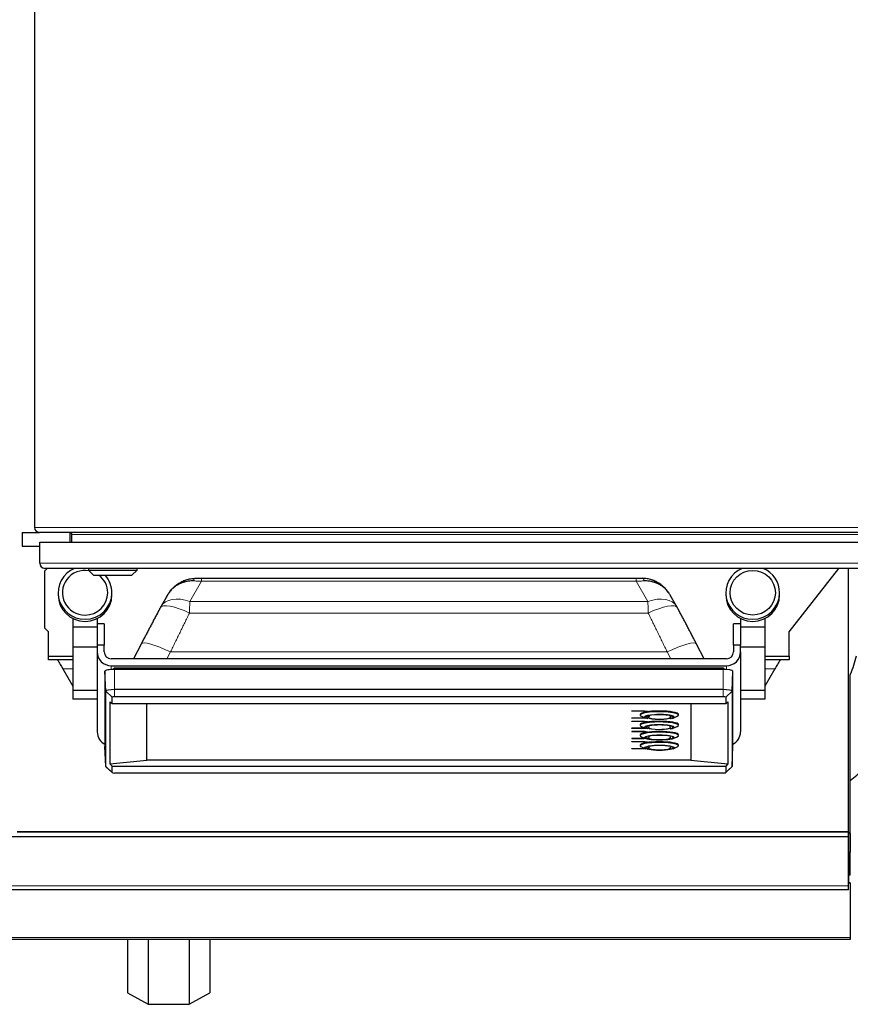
# Model space of a CAD drawing. Header units: inches. Extents: x 0 to 17820, y -10 to 12600.
# Tile 37 of 256: x 5775 to 6252, y 3044 to 3609. Entities that reach past the tile are written whole.
import ezdxf

# ---------------------------------------------------------------- set-up
doc = ezdxf.new("R2010")
doc.units = ezdxf.units.IN
doc.layers.add('1', color=7, linetype='Continuous', true_color=0xffffff)

msp = doc.modelspace()

# ---------------------------------------------------------------- linework, layer by layer
at = {"layer": '1', "color": 2, "linetype": 'Continuous', "lineweight": 25}
for p, q in [((5783.834, 3691.789), (5783.834, 3317.389)), ((5776.834, 3314.589), (5776.834, 3306.589)), ((5776.834, 3314.589), (5786.634, 3314.589)), ((6281.034, 3314.589), (5786.634, 3314.589)), ((5804.334, 3308.965), (5804.334, 3314.555)), ((5786.834, 3308.964), (6281.834, 3308.964)), ((5786.834, 3296.964), (5786.834, 3308.964)), ((5805.334, 3308.964), (5805.334, 3313.289)), ((5776.834, 3306.589), (5786.834, 3306.589)), ((5789.834, 3292.589), (5791.209, 3293.964)), ((6278.834, 3293.964), (5789.834, 3293.964)), ((5789.834, 3259.589), (5789.834, 3292.589)), ((5814.734, 3293.964), (5814.734, 3292.964)), ((5814.734, 3292.964), (5817.734, 3289.964)), ((5814.734, 3292.964), (5842.734, 3292.964)), ((5839.734, 3289.964), (5842.734, 3292.964)), ((5842.734, 3292.964), (5842.734, 3293.964)), ((6216.834, 3257.589), (6245.253, 3293.964)), ((6250.875, 3142.789), (6250.875, 3293.97)), ((5817.734, 3289.964), (5839.734, 3289.964)), ((5879.584, 3288.278), (6129.083, 3288.278)), ((5797.407, 3279.954), (5797.407, 3278.727)), ((5828.26, 3278.727), (5828.26, 3279.954)), ((5860.173, 3278.667), (5856.479, 3272.254)), ((5872.942, 3274.983), (5872.942, 3274.983)), ((6152.189, 3272.254), (6148.494, 3278.667)), ((6180.407, 3279.954), (6180.407, 3278.727)), ((6211.26, 3278.727), (6211.26, 3279.954)), ((5805.834, 3265.189), (5805.834, 3260.318)), ((5819.834, 3265.189), (5819.834, 3260.318)), ((6188.834, 3265.189), (6188.834, 3260.318)), ((6202.834, 3265.189), (6202.834, 3260.318)), ((5791.834, 3257.589), (5789.834, 3259.589)), ((5805.834, 3260.318), (5805.834, 3248.734)), ((5819.834, 3260.318), (5805.834, 3260.318)), ((5823.834, 3262.193), (5819.834, 3262.193)), ((5819.834, 3260.318), (5819.834, 3259.098)), ((5819.834, 3259.098), (5819.834, 3249.944)), ((5823.834, 3262.193), (5823.834, 3249.944)), ((6184.834, 3249.944), (6184.834, 3262.193)), ((6188.834, 3262.193), (6184.834, 3262.193)), ((6188.834, 3260.318), (6188.834, 3259.098)), ((6202.834, 3260.318), (6188.834, 3260.318)), ((6188.834, 3259.098), (6188.834, 3249.944)), ((6202.834, 3260.318), (6202.834, 3248.734)), ((5791.834, 3243.589), (5791.834, 3257.589)), ((6216.834, 3243.589), (6216.834, 3257.589)), ((5805.834, 3248.734), (5805.834, 3223.902)), ((5819.834, 3248.734), (5805.834, 3248.734)), ((5823.834, 3249.944), (5819.834, 3249.944)), ((5819.834, 3249.944), (5819.834, 3246.005)), ((5823.834, 3246.005), (5823.834, 3249.944)), ((5845.022, 3250.534), (5840.6, 3242.066)), ((6168.068, 3242.066), (6163.645, 3250.534)), ((6188.834, 3249.944), (6184.834, 3249.944)), ((6184.834, 3249.944), (6184.834, 3246.005)), ((6188.834, 3246.005), (6188.834, 3249.944)), ((6202.834, 3248.734), (6188.834, 3248.734)), ((6202.834, 3248.734), (6202.834, 3223.902)), ((5791.834, 3241.589), (5791.834, 3243.589)), ((5791.834, 3243.589), (5805.834, 3243.589)), ((5805.834, 3241.589), (5791.834, 3241.589)), ((5819.834, 3246.005), (5819.834, 3200.162)), ((6180.834, 3242.066), (5827.834, 3242.066)), ((6188.834, 3246.005), (6188.834, 3200.162)), ((6202.834, 3243.589), (6216.834, 3243.589)), ((6216.834, 3241.589), (6202.834, 3241.589)), ((6216.834, 3243.589), (6216.834, 3241.589)), ((5800.071, 3236.283), (5805.834, 3226.303)), ((5827.834, 3238.127), (6180.834, 3238.127)), ((6178.834, 3236.014), (5829.834, 3236.014)), ((5830.183, 3236.79), (5830.183, 3236.783)), ((5830.183, 3236.79), (6004.336, 3236.79)), ((5830.184, 3236.624), (5830.185, 3236.014)), ((6004.336, 3236.783), (6004.336, 3236.79)), ((6178.482, 3236.79), (6178.482, 3236.783)), ((6178.482, 3236.79), (6178.635, 3236.79)), ((6208.596, 3236.283), (6202.834, 3226.303)), ((5824.292, 3235.052), (5824.292, 3191.813)), ((5824.7, 3223.527), (5824.292, 3235.052)), ((6183.967, 3223.527), (6184.376, 3235.052)), ((6184.376, 3191.813), (6184.376, 3235.052)), ((6251.834, 3141.815), (6251.834, 3233.024)), ((6178.834, 3224.419), (5829.834, 3224.419)), ((5805.834, 3223.902), (5805.834, 3219.012)), ((5819.834, 3223.902), (5805.834, 3223.902)), ((5819.834, 3219.012), (5805.834, 3219.012)), ((5824.7, 3180.289), (5824.7, 3223.527)), ((5828.323, 3216.449), (5828.323, 3220.082)), ((6178.834, 3220.345), (5829.834, 3220.345)), ((6180.345, 3220.082), (6180.345, 3216.449)), ((6183.967, 3223.527), (6183.967, 3180.289)), ((6202.834, 3223.902), (6188.834, 3223.902)), ((6202.834, 3219.012), (6188.834, 3219.012)), ((6202.834, 3223.902), (6202.834, 3219.012)), ((5827.052, 3217.403), (5827.052, 3181.939)), ((5827.052, 3217.403), (5828.323, 3216.449)), ((5828.323, 3216.449), (6180.345, 3216.449)), ((5848.334, 3184.053), (5848.334, 3216.449)), ((6160.334, 3216.449), (6160.334, 3184.053)), ((6180.345, 3216.449), (6181.615, 3217.403)), ((6181.615, 3217.403), (6181.615, 3181.939)), ((6126.495, 3212.278), (6126.495, 3212.18)), ((6126.495, 3212.278), (6133.834, 3212.278)), ((6126.495, 3212.18), (6133.834, 3212.18)), ((6126.495, 3212.058), (6126.495, 3212.18)), ((6133.544, 3212.058), (6126.495, 3212.058)), ((6126.495, 3208.28), (6126.495, 3208.181)), ((6126.495, 3208.28), (6133.544, 3208.28)), ((6126.495, 3208.181), (6133.544, 3208.181)), ((6126.495, 3208.06), (6126.495, 3208.181)), ((6133.834, 3208.06), (6126.495, 3208.06)), ((6131.334, 3210.218), (6131.334, 3209.824)), ((6132.103, 3209.123), (6134.428, 3208.1)), ((6134.902, 3211.822), (6133.544, 3212.058)), ((6133.544, 3208.28), (6133.885, 3208.339)), ((6133.544, 3208.28), (6133.544, 3208.181)), ((6133.544, 3208.181), (6134.046, 3208.268)), ((6133.834, 3212.278), (6133.834, 3212.18)), ((6133.834, 3212.278), (6135.482, 3211.992)), ((6133.834, 3212.18), (6135.482, 3211.894)), ((6134.326, 3208.145), (6133.834, 3208.06)), ((6134.534, 3208.796), (6134.534, 3208.692)), ((6135.482, 3211.894), (6134.902, 3211.822)), ((6135.482, 3211.992), (6135.482, 3211.894)), ((6135.584, 3208.692), (6135.674, 3208.501)), ((6135.734, 3208.927), (6135.734, 3208.889)), ((6148.934, 3208.889), (6148.934, 3208.927)), ((6150.134, 3208.692), (6150.134, 3208.796)), ((6150.239, 3208.1), (6152.565, 3209.123)), ((6153.334, 3209.824), (6153.334, 3210.218)), ((6126.495, 3206.411), (6126.495, 3206.312)), ((6126.495, 3206.411), (6133.834, 3206.411)), ((6126.495, 3206.191), (6126.495, 3206.312)), ((6126.495, 3206.312), (6133.834, 3206.312)), ((6133.544, 3206.191), (6126.495, 3206.191)), ((6126.495, 3202.412), (6126.495, 3202.314)), ((6126.495, 3202.412), (6133.544, 3202.412)), ((6126.495, 3202.314), (6133.544, 3202.314)), ((6126.495, 3202.192), (6126.495, 3202.314)), ((6133.834, 3202.192), (6126.495, 3202.192)), ((6131.334, 3204.351), (6131.334, 3203.957)), ((6132.103, 3203.255), (6134.428, 3202.233)), ((6134.902, 3205.955), (6133.544, 3206.191)), ((6133.544, 3202.412), (6133.885, 3202.471)), ((6133.544, 3202.412), (6133.544, 3202.314)), ((6133.544, 3202.314), (6134.046, 3202.401)), ((6133.834, 3206.411), (6133.834, 3206.312)), ((6133.834, 3206.411), (6135.482, 3206.125)), ((6133.834, 3206.312), (6135.482, 3206.026)), ((6134.326, 3202.278), (6133.834, 3202.192)), ((6134.534, 3202.929), (6134.534, 3202.824)), ((6135.482, 3206.026), (6134.902, 3205.955)), ((6135.482, 3206.125), (6135.482, 3206.026)), ((6135.584, 3202.824), (6135.674, 3202.633)), ((6135.734, 3203.059), (6135.734, 3203.021)), ((6148.934, 3203.021), (6148.934, 3203.059)), ((6150.134, 3202.824), (6150.134, 3202.929)), ((6150.239, 3202.233), (6152.565, 3203.255)), ((6153.334, 3203.957), (6153.334, 3204.351)), ((6126.495, 3200.543), (6126.495, 3200.445)), ((6126.495, 3200.543), (6133.834, 3200.543)), ((6126.495, 3200.323), (6126.495, 3200.445)), ((6126.495, 3200.445), (6133.834, 3200.445)), ((6133.544, 3200.323), (6126.495, 3200.323)), ((6126.495, 3196.545), (6126.495, 3196.446)), ((6126.495, 3196.545), (6133.544, 3196.545)), ((6126.495, 3196.446), (6133.544, 3196.446)), ((6126.495, 3196.325), (6126.495, 3196.446)), ((6133.834, 3196.325), (6126.495, 3196.325)), ((6131.334, 3198.483), (6131.334, 3198.089)), ((6132.103, 3197.387), (6134.428, 3196.365)), ((6134.902, 3200.087), (6133.544, 3200.323)), ((6133.544, 3196.545), (6133.885, 3196.604)), ((6133.544, 3196.545), (6133.544, 3196.446)), ((6133.544, 3196.446), (6134.046, 3196.533)), ((6133.834, 3200.543), (6133.834, 3200.445)), ((6133.834, 3200.543), (6135.482, 3200.257)), ((6133.834, 3200.445), (6135.482, 3200.159)), ((6134.326, 3196.41), (6133.834, 3196.325)), ((6134.534, 3197.061), (6134.534, 3196.957)), ((6135.482, 3200.159), (6134.902, 3200.087)), ((6135.482, 3200.257), (6135.482, 3200.159)), ((6135.584, 3196.957), (6135.674, 3196.765)), ((6135.734, 3197.192), (6135.734, 3197.154)), ((6148.934, 3197.154), (6148.934, 3197.192)), ((6150.134, 3196.957), (6150.134, 3197.061)), ((6150.239, 3196.365), (6152.565, 3197.387)), ((6153.334, 3198.089), (6153.334, 3198.483)), ((5824.7, 3180.289), (5824.292, 3191.813)), ((6126.495, 3194.676), (6126.495, 3194.577)), ((6126.495, 3194.676), (6133.834, 3194.676)), ((6126.495, 3194.456), (6126.495, 3194.577)), ((6126.495, 3194.577), (6133.834, 3194.577)), ((6133.544, 3194.456), (6126.495, 3194.456)), ((6126.495, 3190.677), (6126.495, 3190.579)), ((6126.495, 3190.677), (6133.544, 3190.677)), ((6126.495, 3190.579), (6133.544, 3190.579)), ((6126.495, 3190.457), (6126.495, 3190.579)), ((6133.834, 3190.457), (6126.495, 3190.457)), ((6131.334, 3192.615), (6131.334, 3192.222)), ((6132.103, 3191.52), (6134.428, 3190.498)), ((6134.902, 3194.22), (6133.544, 3194.456)), ((6133.544, 3190.677), (6133.885, 3190.736)), ((6133.544, 3190.677), (6133.544, 3190.579)), ((6133.544, 3190.579), (6134.046, 3190.666)), ((6133.834, 3194.676), (6133.834, 3194.577)), ((6133.834, 3194.676), (6135.482, 3194.389)), ((6133.834, 3194.577), (6135.482, 3194.291)), ((6134.326, 3190.542), (6133.834, 3190.457)), ((6134.534, 3191.193), (6134.534, 3191.089)), ((6135.482, 3194.291), (6134.902, 3194.22)), ((6135.482, 3194.389), (6135.482, 3194.291)), ((6135.584, 3191.089), (6135.674, 3190.898)), ((6135.734, 3191.324), (6135.734, 3191.286)), ((6148.934, 3191.286), (6148.934, 3191.324)), ((6149.053, 3190.977), (6149.084, 3191.089)), ((6150.134, 3191.089), (6150.134, 3191.193)), ((6150.239, 3190.498), (6152.565, 3191.52)), ((6153.334, 3192.222), (6153.334, 3192.615)), ((6183.967, 3180.289), (6184.376, 3191.813)), ((5824.7, 3180.289), (5824.787, 3180.126)), ((5824.787, 3180.126), (5828.348, 3176.796)), ((5827.052, 3181.939), (5848.334, 3184.053)), ((5828.323, 3180.478), (5827.052, 3181.939)), ((5828.323, 3180.478), (6180.345, 3180.478)), ((5828.323, 3176.844), (5828.323, 3180.478)), ((6160.334, 3184.053), (5848.334, 3184.053)), ((6160.334, 3184.053), (6181.615, 3181.939)), ((6180.319, 3176.796), (6183.881, 3180.126)), ((6181.615, 3181.939), (6180.345, 3180.478)), ((6180.345, 3180.478), (6180.345, 3176.844)), ((6183.881, 3180.126), (6183.967, 3180.289)), ((6178.834, 3176.582), (5829.834, 3176.582)), ((6250.834, 3139.945), (5760.834, 3139.945)), ((5773.875, 3142.789), (6250.875, 3142.789)), ((6250.834, 3142.774), (5773.875, 3142.774)), ((6250.834, 3139.945), (6250.834, 3142.774)), ((6250.834, 3111.932), (6250.834, 3139.945)), ((6250.875, 3142.796), (6250.875, 3135.559)), ((6251.834, 3141.815), (6251.834, 3131.189)), ((6250.875, 3135.559), (6250.83, 3135.559)), ((6250.875, 3135.559), (6250.875, 3113.589)), ((6251.834, 3117.98), (6251.834, 3131.189)), ((6250.875, 3113.589), (6250.83, 3113.589)), ((6251.834, 3113.465), (6250.834, 3113.465)), ((6250.834, 3109.589), (6250.834, 3111.932)), ((6251.834, 3113.589), (6250.875, 3113.622)), ((6251.834, 3113.589), (6251.834, 3113.465)), ((6251.834, 3113.465), (6251.834, 3082.174)), ((6250.834, 3109.589), (5760.834, 3109.589)), ((6251.834, 3081.089), (5759.835, 3081.089)), ((5837.162, 3081.089), (5837.162, 3050.55)), ((5848.998, 3081.088), (5848.998, 3043.957)), ((5872.669, 3081.088), (5872.669, 3043.957)), ((5884.505, 3081.089), (5884.505, 3050.55)), ((6251.834, 3082.174), (6251.834, 3081.089)), ((5837.162, 3050.55), (5848.998, 3043.957)), ((5872.669, 3043.957), (5884.505, 3050.55)), ((5848.998, 3043.957), (5872.669, 3043.957))]:
    msp.add_line(p, q, dxfattribs=at)
at = {"layer": '1', "color": 110, "linetype": 'Continuous', "lineweight": 13}
for p, q in [((5783.834, 3317.389), (6283.834, 3317.389)), ((6262.334, 3313.289), (5805.334, 3313.289)), ((5786.834, 3296.964), (6281.834, 3296.964)), ((5879.584, 3286.513), (5872.942, 3274.983)), ((5879.584, 3286.513), (6129.083, 3286.513)), ((6135.725, 3274.983), (6129.083, 3286.513)), ((5872.942, 3274.983), (6135.725, 3274.983)), ((5872.759, 3268.332), (6135.908, 3268.332)), ((5861.864, 3246.013), (5859.803, 3242.066)), ((5861.864, 3246.013), (6146.804, 3246.013)), ((6148.865, 3242.066), (6146.804, 3246.013)), ((5800.071, 3236.283), (5805.834, 3236.283)), ((5827.834, 3238.127), (5827.834, 3235.949)), ((5829.834, 3224.419), (5829.834, 3236.014)), ((5830.184, 3236.624), (6004.336, 3236.624)), ((6004.336, 3236.624), (6004.336, 3236.776)), ((6004.336, 3236.014), (6004.336, 3236.624)), ((6178.481, 3236.624), (6178.48, 3236.014)), ((6178.834, 3224.419), (6178.834, 3236.014)), ((6180.834, 3238.127), (6180.834, 3235.949)), ((6208.596, 3236.283), (6202.834, 3236.283)), ((5829.834, 3220.345), (5829.834, 3224.419)), ((6178.834, 3220.345), (6178.834, 3224.419)), ((5828.323, 3220.082), (5824.7, 3223.527)), ((6180.345, 3220.082), (6183.967, 3223.527)), ((5828.323, 3176.844), (5824.7, 3180.289)), ((6180.345, 3176.844), (6183.967, 3180.289)), ((6250.875, 3141.862), (6251.834, 3141.815)), ((6251.834, 3131.189), (6250.875, 3131.236)), ((6250.875, 3118.013), (6251.834, 3117.98)), ((6250.834, 3111.932), (5760.834, 3111.932)), ((6251.834, 3082.174), (5756.339, 3082.174))]:
    msp.add_line(p, q, dxfattribs=at)
at = {"layer": '1', "color": 2, "linetype": 'Continuous', "lineweight": 25}
for centre, radius, start, end in [((5786.634, 3317.389), 2.8, 180, 270), ((5804.034, 3313.289), 1.3, 0, 90), ((5789.834, 3296.964), 3, 180, 270)]:
    msp.add_arc(centre, radius, start, end, dxfattribs=at)
for centre, major_axis, ratio, start_param, end_param in [((5812.834, 3279.954), (15.427, 0), 0.9848078, 1.9678151, 4.712389), ((5812.834, 3279.954), (13, 0), 0.9848078, 1.3921182, 4.712389), ((6195.834, 3279.954), (15.427, 0), 0.9848078, 1.9678151, 4.712389), ((6195.834, 3279.954), (15.427, 0), 0.9848078, 0, 1.1737776), ((5812.834, 3279.954), (13, 0), 0.9848078, 0, 0.912829), ((5812.834, 3279.954), (15.427, 0), 0.9848078, 0, 0.7194247), ((5812.834, 3278.727), (15.427, 0), 0.9848078, 3.1415927, 4.712389), ((5812.834, 3279.954), (13, 0), 0.9848078, 4.712389, 6.2831853), ((5812.834, 3279.954), (15.427, 0), 0.9848078, 4.712389, 6.2831853), ((5812.834, 3278.727), (15.427, 0), 0.9848078, 4.712389, 6.2831853), ((6195.834, 3278.727), (15.427, 0), 0.9848078, 3.1415927, 4.712389), ((6195.834, 3279.954), (15.427, 0), 0.9848078, 4.712389, 6.2831853), ((6195.834, 3278.727), (15.427, 0), 0.9848078, 4.712389, 6.2831853), ((5872.759, 3262.438), (-16.783, 8.906), 0.2769868, 6.2831677, 6.3653224), ((5827.834, 3246.005), (-8, 0), 0.9848078, 0, 1.5707963), ((5827.834, 3246.005), (4, 0), 0.9848078, 3.1415927, 4.712389), ((6180.834, 3246.005), (4, 0), 0.9848078, 4.712389, 6.2831853), ((6180.834, 3246.005), (-8, 0), 0.9848078, 1.5707963, 3.1415927), ((5829.834, 3235.052), (5.542, 0), 0.1736482, 1.5707963, 3.1415927), ((5830.183, 3235.835), (0, 0.95), 0.0015867, 5.6941774, 6.3371701), ((6178.482, 3235.835), (0, 0.95), 0.0014385, 6.2292006, 6.8721934), ((6178.834, 3235.052), (5.542, 0), 0.1736482, 0, 1.5707963), ((5829.834, 3223.527), (-5.133, 0), 0.1736482, 4.712389, 6.2831853), ((6178.834, 3223.527), (-5.133, 0), 0.1736482, 3.1415927, 4.712389), ((5829.834, 3220.082), (-1.511, 0), 0.1736482, 4.712389, 6.2831853), ((6178.834, 3220.082), (-1.511, 0), 0.1736482, 3.1415927, 4.712389), ((6142.334, 3210.218), (-11, 0), 0.1736482, 4.712389, 6.2831853), ((6142.334, 3209.824), (-11, 0), 0.1736482, 2.7654851, 6.2831853), ((6142.334, 3209.824), (-11, 0), 0.1736482, 0, 0.3761075), ((6142.334, 3208.643), (-8.5, 0), 0.1736482, 2.5779713, 6.2831853), ((6142.334, 3208.643), (-8.5, 0), 0.1736482, 0, 0.4604397), ((6142.334, 3208.643), (-7.85, 0), 0.1736482, 2.4928538, 6.2831853), ((6142.334, 3208.643), (-7.75, 0), 0.1736482, 0.1302779, 0.55724), ((6142.334, 3208.643), (-6.8, 0), 0.1736482, 0.1611048, 1.5707963), ((6142.334, 3208.593), (-6.3, 0), 0.1736482, 5.8506273, 6.2831853), ((6142.334, 3208.593), (-6.3, 0), 0.1736482, 0, 1.5707963), ((6142.334, 3210.218), (-11, 0), 0.1736482, 3.1415927, 4.712389), ((6142.334, 3208.593), (-6.3, 0), 0.1736482, 1.5707963, 3.4466217), ((6142.334, 3208.643), (-6.8, 0), 0.1736482, 1.5707963, 3.0459704), ((6142.334, 3208.643), (-7.75, 0), 0.1736482, 2.5169066, 3.0459704), ((6142.334, 3204.351), (-11, 0), 0.1736482, 4.712389, 6.2831853), ((6142.334, 3203.957), (-11, 0), 0.1736482, 2.7654851, 6.2831853), ((6142.334, 3203.957), (-11, 0), 0.1736482, 0, 0.3761075), ((6142.334, 3202.775), (-8.5, 0), 0.1736482, 2.5779713, 6.2831853), ((6142.334, 3202.775), (-8.5, 0), 0.1736482, 0, 0.4604397), ((6142.334, 3202.775), (-7.85, 0), 0.1736482, 2.4928538, 6.2831853), ((6142.334, 3202.775), (-7.75, 0), 0.1736482, 0.1302779, 0.55724), ((6142.334, 3202.775), (-6.8, 0), 0.1736482, 0.1611048, 1.5707963), ((6142.334, 3202.726), (-6.3, 0), 0.1736482, 5.8506273, 6.2831853), ((6142.334, 3202.726), (-6.3, 0), 0.1736482, 0, 1.5707963), ((6142.334, 3204.351), (-11, 0), 0.1736482, 3.1415927, 4.712389), ((6142.334, 3202.726), (-6.3, 0), 0.1736482, 1.5707963, 3.4466217), ((6142.334, 3202.775), (-6.8, 0), 0.1736482, 1.5707963, 3.0459704), ((6142.334, 3202.775), (-7.75, 0), 0.1736482, 2.5169066, 3.0459704), ((5827.834, 3200.162), (-8, 0), 0.9848078, 0, 1.1121238), ((6142.334, 3198.483), (-11, 0), 0.1736482, 4.712389, 6.2831853), ((6142.334, 3198.089), (-11, 0), 0.1736482, 2.7654851, 6.2831853), ((6142.334, 3198.089), (-11, 0), 0.1736482, 0, 0.3761075), ((6142.334, 3196.907), (-7.85, 0), 0.1736482, 3.1415927, 6.2831853), ((6142.334, 3196.907), (-7.75, 0), 0.1736482, 0.1302779, 0.55724), ((6142.334, 3196.907), (-6.8, 0), 0.1736482, 0.1611048, 1.5707963), ((6142.334, 3196.858), (-6.3, 0), 0.1736482, 5.8506273, 6.2831853), ((6142.334, 3196.858), (-6.3, 0), 0.1736482, 0, 1.5707963), ((6142.334, 3198.483), (-11, 0), 0.1736482, 3.1415927, 4.712389), ((6142.334, 3196.858), (-6.3, 0), 0.1736482, 1.5707963, 3.4466217), ((6142.334, 3196.907), (-6.8, 0), 0.1736482, 1.5707963, 3.0459704), ((6142.334, 3196.907), (-7.75, 0), 0.1736482, 2.5169066, 3.0459704), ((6180.834, 3200.162), (-8, 0), 0.9848078, 2.0294689, 3.1415927), ((6142.334, 3192.615), (-11, 0), 0.1736482, 4.712389, 6.2831853), ((6142.334, 3192.222), (-11, 0), 0.1736482, 2.7654851, 6.2831853), ((6142.334, 3192.222), (-11, 0), 0.1736482, 0, 0.3761075), ((6142.334, 3191.04), (-7.85, 0), 0.1736482, 3.1415927, 6.2831853), ((6142.334, 3191.04), (-7.75, 0), 0.1736482, 0.1302779, 0.55724), ((6142.334, 3191.04), (-6.8, 0), 0.1736482, 0.1611048, 1.5707963), ((6142.334, 3190.991), (-6.3, 0), 0.1736482, 5.8506273, 6.2831853), ((6142.334, 3190.991), (-6.3, 0), 0.1736482, 0, 1.5707963), ((6142.334, 3192.615), (-11, 0), 0.1736482, 3.1415927, 4.712389), ((6142.334, 3190.991), (-6.3, 0), 0.1736482, 1.5707963, 3.4466217), ((6142.334, 3191.04), (-6.8, 0), 0.1736482, 1.5707963, 3.0459704), ((6142.334, 3191.04), (-7.75, 0), 0.1736482, 2.5169066, 3.0459704), ((5829.834, 3176.844), (-1.511, 0), 0.1736482, 0, 1.5707963), ((6178.834, 3176.844), (-1.511, 0), 0.1736482, 1.5707963, 3.1415927)]:
    msp.add_ellipse(centre, major_axis=major_axis, ratio=ratio, start_param=start_param, end_param=end_param, dxfattribs=at)
for centre, major_axis, ratio in [((6195.834, 3279.954), (13, 0), 0.9848078), ((6142.334, 3196.907), (-8.5, 0), 0.1736482), ((6142.334, 3191.04), (-8.5, 0), 0.1736482)]:
    msp.add_ellipse(centre, major_axis=major_axis, ratio=ratio, dxfattribs=at)
at = {"layer": '1', "color": 110, "linetype": 'Continuous', "lineweight": 13}
for centre, major_axis, ratio, start_param, end_param in [((5876.061, 3283.254), (0.137, -4.998), 0.2797608, 3.0438576, 3.9318297), ((6132.607, 3283.254), (0.137, 4.998), 0.2797608, 5.4929483, 6.3809204), ((5872.942, 3262.77), (-16.464, 9.484), 0.5880793, 5.039006, 6.2865492), ((6135.725, 3262.77), (16.464, 9.484), 0.5880768, 6.2803458, 7.5273654), ((5872.759, 3262.438), (-16.783, 8.906), 0.2769868, 4.858329, 6.2831677), ((6135.908, 3262.438), (16.783, 8.906), 0.2769857, 0.0005357, 1.424856), ((5861.864, 3241.739), (-16.842, 8.795), 0.2004895, 4.8167068, 6.2831742), ((6146.804, 3241.739), (16.842, 8.795), 0.2004895, 0.0000111, 1.4664785)]:
    msp.add_ellipse(centre, major_axis=major_axis, ratio=ratio, start_param=start_param, end_param=end_param, dxfattribs=at)
at = {"layer": '1', "color": 2, "linetype": 'Continuous', "lineweight": 25}
for points, knots in [([(5859.403, 3277.149), (5859.406, 3277.155), (5859.409, 3277.161), (5859.413, 3277.171), (5859.414, 3277.174), (5859.417, 3277.18), (5859.425, 3277.195), (5859.444, 3277.236), (5859.485, 3277.323), (5859.521, 3277.397), (5859.594, 3277.545), (5859.643, 3277.643), (5859.793, 3277.937), (5859.896, 3278.131), (5860.109, 3278.515), (5860.218, 3278.706), (5860.443, 3279.083), (5860.558, 3279.269), (5860.796, 3279.638), (5860.917, 3279.821), (5861.166, 3280.182), (5861.294, 3280.36), (5861.684, 3280.886), (5862.225, 3281.569), (5863.102, 3282.534), (5863.73, 3283.139), (5864.218, 3283.577), (5864.383, 3283.72), (5864.635, 3283.932), (5864.72, 3284.002), (5864.89, 3284.14), (5864.976, 3284.208), (5865.406, 3284.545), (5866.111, 3285.058), (5866.849, 3285.521), (5867.602, 3285.958), (5867.987, 3286.163), (5868.773, 3286.549), (5869.225, 3286.751), (5869.687, 3286.936), (5869.79, 3286.976), (5869.842, 3286.997), (5869.997, 3287.056), (5870.101, 3287.095), (5870.413, 3287.208), (5870.622, 3287.28), (5871.252, 3287.484), (5872.1, 3287.725), (5872.963, 3287.904), (5873.834, 3288.052), (5874.274, 3288.111), (5875.161, 3288.196), (5875.609, 3288.222), (5876.061, 3288.232)], [0, 0, 0, 0, 0.0009766, 0.0009766, 0.0014648, 0.0014648, 0.0019531, 0.0039062, 0.0078125, 0.015625, 0.015625, 0.03125, 0.03125, 0.0625, 0.0625, 0.09375, 0.09375, 0.125, 0.125, 0.15625, 0.15625, 0.1875, 0.1875, 0.25, 0.3125, 0.375, 0.375, 0.40625, 0.40625, 0.421875, 0.421875, 0.4375, 0.4375, 0.5, 0.5625, 0.5625, 0.625, 0.625, 0.6875, 0.6953125, 0.6953125, 0.703125, 0.703125, 0.71875, 0.71875, 0.75, 0.75, 0.8125, 0.875, 0.875, 0.9375, 0.9375, 1, 1, 1, 1]), ([(5874.971, 3286.743), (5874.532, 3286.752), (5874.099, 3286.745), (5873.241, 3286.701), (5872.817, 3286.664), (5871.979, 3286.56), (5871.15, 3286.428), (5870.339, 3286.238), (5869.738, 3286.074), (5869.539, 3286.016), (5869.243, 3285.923), (5869.144, 3285.892), (5868.996, 3285.842), (5868.947, 3285.826), (5868.849, 3285.792), (5868.41, 3285.639), (5867.982, 3285.47), (5867.24, 3285.145), (5866.877, 3284.969), (5866.169, 3284.595), (5865.479, 3284.196), (5864.822, 3283.749), (5864.423, 3283.454), (5864.343, 3283.395), (5864.185, 3283.274), (5864.107, 3283.213), (5863.874, 3283.027), (5863.721, 3282.901), (5863.272, 3282.515), (5862.696, 3281.981), (5861.898, 3281.123), (5861.41, 3280.513), (5861.06, 3280.042), (5860.946, 3279.882), (5860.725, 3279.558), (5860.617, 3279.395), (5860.407, 3279.063), (5860.305, 3278.895), (5860.195, 3278.706), (5860.184, 3278.687), (5860.173, 3278.668)], [0, 0, 0, 0, 0.0686978, 0.0686978, 0.1373957, 0.1373957, 0.2060935, 0.2747913, 0.2747913, 0.3091402, 0.3091402, 0.3263147, 0.3263147, 0.3349019, 0.3349019, 0.3434892, 0.412187, 0.412187, 0.4808848, 0.4808848, 0.5495827, 0.6182805, 0.6182805, 0.635455, 0.635455, 0.6526294, 0.6526294, 0.6869783, 0.6869783, 0.7556762, 0.824374, 0.8930718, 0.8930718, 0.9274207, 0.9274207, 0.9617697, 0.9617697, 0.9961186, 0.9961186, 1, 1, 1, 1]), ([(5876.061, 3288.232), (5876.348, 3288.24), (5876.638, 3288.246), (5877.219, 3288.258), (5877.511, 3288.263), (5878.099, 3288.27), (5878.394, 3288.273), (5878.839, 3288.276), (5879.062, 3288.277), (5879.323, 3288.277), (5879.453, 3288.278), (5879.519, 3288.278), (5879.551, 3288.278), (5879.568, 3288.278), (5879.576, 3288.278), (5879.579, 3288.278), (5879.582, 3288.278), (5879.583, 3288.278), (5879.584, 3288.278)], [0, 0, 0, 0, 0.25, 0.25, 0.5, 0.5, 0.75, 0.75, 0.875, 0.9375, 0.96875, 0.984375, 0.9921875, 0.9960938, 0.9980469, 0.9990234, 0.9990234, 1, 1, 1, 1]), ([(6129.083, 3288.278), (6129.084, 3288.278), (6129.086, 3288.278), (6129.088, 3288.278), (6129.092, 3288.278), (6129.1, 3288.278), (6129.116, 3288.278), (6129.149, 3288.278), (6129.214, 3288.278), (6129.345, 3288.277), (6129.606, 3288.277), (6129.829, 3288.276), (6130.274, 3288.273), (6130.569, 3288.27), (6131.156, 3288.263), (6131.449, 3288.258), (6132.03, 3288.246), (6132.319, 3288.24), (6132.607, 3288.232)], [0, 0, 0, 0, 0.0009766, 0.0009766, 0.0019531, 0.0039062, 0.0078125, 0.015625, 0.03125, 0.0625, 0.125, 0.25, 0.25, 0.5, 0.5, 0.75, 0.75, 1, 1, 1, 1]), ([(6149.265, 3277.149), (6149.262, 3277.155), (6149.259, 3277.161), (6149.255, 3277.171), (6149.253, 3277.174), (6149.25, 3277.18), (6149.243, 3277.195), (6149.224, 3277.236), (6149.182, 3277.323), (6149.146, 3277.397), (6149.074, 3277.545), (6149.024, 3277.643), (6148.875, 3277.937), (6148.771, 3278.131), (6148.559, 3278.515), (6148.449, 3278.706), (6148.225, 3279.083), (6148.109, 3279.269), (6147.872, 3279.638), (6147.75, 3279.821), (6147.501, 3280.182), (6147.374, 3280.36), (6146.984, 3280.886), (6146.442, 3281.569), (6145.565, 3282.534), (6144.937, 3283.139), (6144.45, 3283.577), (6144.285, 3283.72), (6144.032, 3283.932), (6143.948, 3284.002), (6143.778, 3284.14), (6143.692, 3284.208), (6143.261, 3284.545), (6142.556, 3285.058), (6141.819, 3285.521), (6141.065, 3285.958), (6140.681, 3286.163), (6139.894, 3286.549), (6139.443, 3286.751), (6138.98, 3286.936), (6138.877, 3286.976), (6138.825, 3286.997), (6138.67, 3287.056), (6138.566, 3287.095), (6138.254, 3287.208), (6138.045, 3287.28), (6137.415, 3287.484), (6136.568, 3287.725), (6135.704, 3287.904), (6134.833, 3288.052), (6134.394, 3288.111), (6133.506, 3288.196), (6133.059, 3288.222), (6132.607, 3288.232)], [0, 0, 0, 0, 0.0009766, 0.0009766, 0.0014648, 0.0014648, 0.0019531, 0.0039063, 0.0078125, 0.015625, 0.015625, 0.03125, 0.03125, 0.0625, 0.0625, 0.09375, 0.09375, 0.125, 0.125, 0.15625, 0.15625, 0.1875, 0.1875, 0.25, 0.3125, 0.375, 0.375, 0.40625, 0.40625, 0.421875, 0.421875, 0.4375, 0.4375, 0.5, 0.5625, 0.5625, 0.625, 0.625, 0.6875, 0.6953125, 0.6953125, 0.703125, 0.703125, 0.71875, 0.71875, 0.75, 0.75, 0.8125, 0.875, 0.875, 0.9375, 0.9375, 1, 1, 1, 1]), ([(6148.494, 3278.668), (6148.483, 3278.687), (6148.472, 3278.706), (6148.362, 3278.895), (6148.261, 3279.063), (6148.051, 3279.395), (6147.943, 3279.558), (6147.721, 3279.882), (6147.607, 3280.042), (6147.258, 3280.513), (6146.77, 3281.123), (6145.972, 3281.981), (6145.395, 3282.515), (6144.946, 3282.901), (6144.794, 3283.027), (6144.56, 3283.213), (6144.482, 3283.274), (6144.324, 3283.395), (6144.245, 3283.454), (6143.845, 3283.749), (6143.189, 3284.196), (6142.498, 3284.595), (6141.79, 3284.969), (6141.428, 3285.145), (6140.685, 3285.47), (6140.257, 3285.639), (6139.818, 3285.792), (6139.72, 3285.826), (6139.671, 3285.842), (6139.524, 3285.892), (6139.425, 3285.923), (6139.128, 3286.016), (6138.929, 3286.074), (6138.328, 3286.238), (6137.518, 3286.428), (6136.689, 3286.56), (6135.85, 3286.664), (6135.426, 3286.701), (6134.569, 3286.745), (6134.135, 3286.752), (6133.697, 3286.743)], [0, 0, 0, 0, 0.0038814, 0.0038814, 0.0382303, 0.0382303, 0.0725793, 0.0725793, 0.1069282, 0.1069282, 0.175626, 0.2443238, 0.3130217, 0.3130217, 0.3473706, 0.3473706, 0.364545, 0.364545, 0.3817195, 0.3817195, 0.4504173, 0.5191152, 0.5191152, 0.587813, 0.587813, 0.6565108, 0.6650981, 0.6650981, 0.6736853, 0.6736853, 0.6908598, 0.6908598, 0.7252087, 0.7252087, 0.7939065, 0.8626043, 0.8626043, 0.9313022, 0.9313022, 1, 1, 1, 1]), ([(5797.017, 3241.574), (5797.029, 3241.552), (5797.042, 3241.53), (5797.559, 3240.634), (5798.063, 3239.762), (5799.068, 3238.021), (5799.57, 3237.152), (5800.071, 3236.283)], [0, 0, 0, 0, 0.01262, 0.01262, 0.50631, 0.50631, 1, 1, 1, 1]), ([(6211.651, 3241.574), (6211.638, 3241.552), (6211.625, 3241.53), (6211.108, 3240.634), (6210.605, 3239.762), (6209.599, 3238.021), (6209.097, 3237.152), (6208.596, 3236.283)], [0, 0, 0, 0, 0.01262, 0.01262, 0.50631, 0.50631, 1, 1, 1, 1]), ([(6255.249, 3243.658), (6254.76, 3241.855), (6254.228, 3240.069), (6253.087, 3236.525), (6252.478, 3234.768), (6251.834, 3233.024)], [0, 0, 0, 0, 0.5, 0.5, 1, 1, 1, 1]), ([(5830.184, 3236.776), (5830.136, 3236.777), (5830.065, 3236.776), (5829.982, 3236.773), (5829.935, 3236.769), (5829.863, 3236.753), (5829.767, 3236.716), (5829.625, 3236.639), (5829.546, 3236.578), (5829.505, 3236.539)], [0, 0, 0, 0, 0.1872585, 0.2796705, 0.3314961, 0.3727472, 0.5700736, 0.7487182, 1, 1, 1, 1]), ([(5829.511, 3236.544), (5829.539, 3236.566), (5829.67, 3236.606), (5829.923, 3236.624), (5830.184, 3236.624)], [0, 0, 0, 0, 0.3943753, 1, 1, 1, 1]), ([(6004.336, 3236.776), (6000.594, 3236.776), (5994.296, 3236.776), (5985.416, 3236.776), (5977.696, 3236.776), (5969.95, 3236.776), (5962.204, 3236.776), (5944.867, 3236.776), (5914.62, 3236.776), (5884.927, 3236.776), (5865.377, 3236.776), (5859.291, 3236.776), (5853.207, 3236.776), (5847.264, 3236.776), (5839.59, 3236.776), (5833.942, 3236.776), (5830.184, 3236.776)], [0, 0, 0, 0, 0.0644625, 0.1084891, 0.1529682, 0.1974473, 0.2419264, 0.2864055, 0.4960928, 0.7629677, 0.7979157, 0.8328636, 0.8678116, 0.9027123, 0.9352491, 1, 1, 1, 1]), ([(6178.482, 3236.776), (6174.74, 3236.776), (6168.442, 3236.776), (6159.562, 3236.776), (6151.843, 3236.776), (6144.097, 3236.776), (6136.351, 3236.776), (6119.015, 3236.776), (6088.769, 3236.776), (6059.077, 3236.776), (6039.528, 3236.776), (6033.442, 3236.776), (6027.358, 3236.776), (6021.415, 3236.776), (6013.742, 3236.776), (6008.094, 3236.776), (6004.336, 3236.776)], [0, 0, 0, 0, 0.0644636, 0.1084903, 0.1529695, 0.1974487, 0.2419279, 0.2864071, 0.4960946, 0.7629694, 0.7979172, 0.8328651, 0.867813, 0.9027137, 0.9352503, 1, 1, 1, 1]), ([(6178.481, 3236.624), (6178.743, 3236.624), (6178.993, 3236.606), (6179.125, 3236.568), (6179.153, 3236.547)], [0, 0, 0, 0, 0.6115391, 1, 1, 1, 1]), ([(6179.162, 3236.539), (6179.124, 3236.575), (6179.052, 3236.633), (6178.929, 3236.705), (6178.822, 3236.75), (6178.726, 3236.771), (6178.618, 3236.776), (6178.538, 3236.778), (6178.482, 3236.776)], [0, 0, 0, 0, 0.2176736, 0.3812505, 0.5658644, 0.6776692, 0.7781885, 1, 1, 1, 1]), ([(6251.834, 3172.239), (6253.056, 3173.256), (6254.273, 3174.285), (6256.697, 3176.367), (6257.903, 3177.421), (6259.104, 3178.489)], [0, 0, 0, 0, 0.5, 0.5, 1, 1, 1, 1])]:
    msp.add_open_spline(points, degree=3, knots=knots, dxfattribs=at)
at = {"layer": '1', "color": 110, "linetype": 'Continuous', "lineweight": 13}
for points, knots in [([(5879.584, 3286.513), (5879.19, 3286.544), (5878.408, 3286.6), (5877.634, 3286.644), (5876.865, 3286.682), (5876.483, 3286.699), (5875.723, 3286.726), (5875.346, 3286.736), (5874.971, 3286.743)], [0, 0, 0, 0, 0.25, 0.5, 0.5, 0.75, 0.75, 1, 1, 1, 1]), ([(6133.697, 3286.743), (6133.322, 3286.736), (6132.944, 3286.726), (6132.185, 3286.699), (6131.803, 3286.682), (6131.034, 3286.644), (6130.26, 3286.6), (6129.477, 3286.544), (6129.083, 3286.513)], [0, 0, 0, 0, 0.25, 0.25, 0.5, 0.5, 0.75, 1, 1, 1, 1]), ([(5872.942, 3274.983), (5872.942, 3274.953), (5872.941, 3274.922), (5872.94, 3274.86), (5872.938, 3274.768), (5872.932, 3274.551), (5872.925, 3274.236), (5872.918, 3273.98), (5872.911, 3273.721), (5872.907, 3273.59), (5872.888, 3272.933), (5872.871, 3272.391), (5872.85, 3271.694), (5872.845, 3271.553), (5872.837, 3271.271), (5872.832, 3271.128), (5872.819, 3270.699), (5872.802, 3270.122), (5872.786, 3269.532), (5872.775, 3269.085), (5872.77, 3268.861), (5872.764, 3268.597), (5872.762, 3268.484), (5872.761, 3268.408), (5872.76, 3268.37), (5872.759, 3268.332)], [0, 0, 0, 0, 0.015625, 0.015625, 0.03125, 0.0625, 0.125, 0.1875, 0.1875, 0.25, 0.25, 0.5, 0.5, 0.5625, 0.5625, 0.625, 0.625, 0.75, 0.875, 0.875, 0.9375, 0.96875, 0.984375, 0.984375, 1, 1, 1, 1]), ([(6135.908, 3268.332), (6135.908, 3268.342), (6135.908, 3268.351), (6135.908, 3268.37), (6135.907, 3268.399), (6135.906, 3268.465), (6135.903, 3268.597), (6135.898, 3268.861), (6135.892, 3269.085), (6135.881, 3269.532), (6135.866, 3270.122), (6135.848, 3270.699), (6135.835, 3271.128), (6135.831, 3271.271), (6135.822, 3271.553), (6135.818, 3271.694), (6135.796, 3272.391), (6135.779, 3272.933), (6135.76, 3273.59), (6135.757, 3273.721), (6135.75, 3273.98), (6135.743, 3274.236), (6135.735, 3274.551), (6135.73, 3274.768), (6135.727, 3274.876), (6135.726, 3274.93), (6135.726, 3274.953), (6135.725, 3274.968), (6135.725, 3274.976), (6135.725, 3274.983)], [0, 0, 0, 0, 0.0039062, 0.0039062, 0.0078125, 0.015625, 0.03125, 0.0625, 0.125, 0.125, 0.25, 0.375, 0.375, 0.4375, 0.4375, 0.5, 0.5, 0.75, 0.75, 0.8125, 0.8125, 0.875, 0.9375, 0.96875, 0.984375, 0.9921875, 0.9960937, 0.9960937, 1, 1, 1, 1]), ([(5872.759, 3268.332), (5872.533, 3267.873), (5872.307, 3267.413), (5871.855, 3266.493), (5871.628, 3266.032), (5870.949, 3264.65), (5870.496, 3263.726), (5869.59, 3261.877), (5869.136, 3260.951), (5868.456, 3259.56), (5868.229, 3259.096), (5867.775, 3258.167), (5867.321, 3257.237), (5866.867, 3256.306), (5866.413, 3255.375), (5866.185, 3254.909), (5865.504, 3253.509), (5865.049, 3252.575), (5864.14, 3250.705), (5863.685, 3249.768), (5863.002, 3248.361), (5862.774, 3247.892), (5862.319, 3246.953), (5862.092, 3246.483), (5861.864, 3246.013)], [0, 0, 0, 0, 0.0625, 0.0625, 0.125, 0.125, 0.25, 0.25, 0.375, 0.375, 0.4375, 0.4375, 0.5, 0.5625, 0.5625, 0.625, 0.625, 0.75, 0.75, 0.875, 0.875, 0.9375, 0.9375, 1, 1, 1, 1]), ([(6146.804, 3246.013), (6146.576, 3246.483), (6146.348, 3246.953), (6145.893, 3247.892), (6145.666, 3248.361), (6144.983, 3249.768), (6144.528, 3250.705), (6143.618, 3252.575), (6143.164, 3253.51), (6142.482, 3254.909), (6142.255, 3255.375), (6141.8, 3256.306), (6141.346, 3257.237), (6140.892, 3258.167), (6140.438, 3259.096), (6140.211, 3259.56), (6139.531, 3260.951), (6139.078, 3261.877), (6138.171, 3263.726), (6137.718, 3264.65), (6137.039, 3266.032), (6136.813, 3266.493), (6136.36, 3267.413), (6136.134, 3267.873), (6135.908, 3268.332)], [0, 0, 0, 0, 0.0625, 0.0625, 0.125, 0.125, 0.25, 0.25, 0.375, 0.375, 0.4375, 0.4375, 0.5, 0.5625, 0.5625, 0.625, 0.625, 0.75, 0.75, 0.875, 0.875, 0.9375, 0.9375, 1, 1, 1, 1])]:
    msp.add_open_spline(points, degree=3, knots=knots, dxfattribs=at)
for points in [[(5879.584, 3288.278), (5879.584, 3288.321), (5879.584, 3288.275), (5879.584, 3287.887), (5879.584, 3287.273), (5879.584, 3286.772), (5879.584, 3286.513)], [(6129.083, 3286.513), (6129.083, 3286.772), (6129.083, 3287.273), (6129.083, 3287.887), (6129.083, 3288.275), (6129.083, 3288.321), (6129.083, 3288.278)], [(6004.336, 3236.624), (6062.384, 3236.624), (6120.431, 3236.624), (6178.481, 3236.624)]]:
    msp.add_open_spline(points, degree=3, dxfattribs=at)
at = {"layer": '1', "color": 2, "linetype": 'Continuous', "lineweight": 25}
for points, degree in [([(5855.963, 3271.283), (5854.177, 3267.901)], 1), ([(5856.457, 3272.215), (5856.187, 3271.746), (5855.929, 3271.256)], 2), ([(6152.686, 3271.348), (6152.435, 3271.827), (6152.204, 3272.228)], 2), ([(6161.856, 3253.924), (6157.254, 3262.767), (6152.695, 3271.328)], 2), ([(5854.177, 3267.901), (5849.617, 3259.341), (5845.022, 3250.533)], 2), ([(6163.648, 3250.499), (6161.856, 3253.924)], 1), ([(5829.515, 3236.547), (5828.914, 3235.981)], 1), ([(5830.032, 3236.79), (5830.032, 3236.79), (5830.04, 3236.79), (5830.183, 3236.79)], 3), ([(6004.336, 3236.79), (6062.384, 3236.79), (6120.431, 3236.79), (6178.482, 3236.79)], 3), ([(6178.635, 3236.79), (6178.636, 3236.79), (6178.635, 3236.789), (6178.635, 3236.764)], 3), ([(6179.751, 3235.984), (6179.152, 3236.547)], 1)]:
    msp.add_open_spline(points, degree=degree, dxfattribs=at)

doc.saveas('drawing.dxf')
